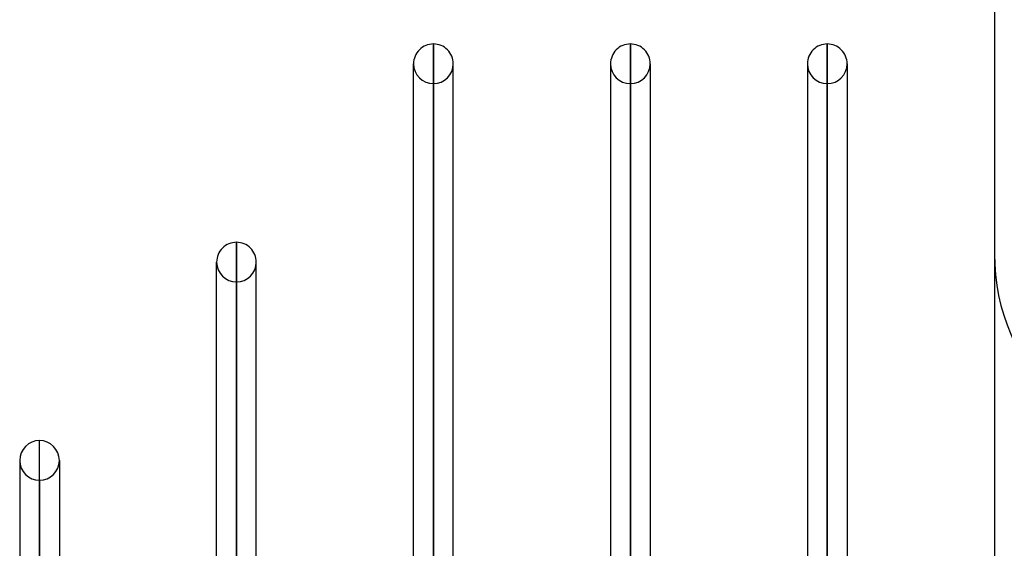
# Model space of a CAD drawing. Header units: millimetres. Extents: x -120 to 100, y -270 to 270.
# Tile 76 of 79: x -49 to 1, y 197 to 224. Entities that reach past the tile are written whole.
import ezdxf

# ---------------------------------------------------------------- set-up
doc = ezdxf.new("R2010")
doc.units = ezdxf.units.MM
doc.layers.add('MAIN-1', color=7, linetype='Continuous')
doc.layers.add('MAIN-2', color=7, linetype='Continuous')

msp = doc.modelspace()

# ---------------------------------------------------------------- linework, layer by layer
at = {"layer": 'MAIN-1'}
for p, q in [((0, 250), (0, -250)), ((-28.489, 222.657), (-28.489, 161.447)), ((-18.489, 222.657), (-18.489, 161.447)), ((-8.489, 222.657), (-8.489, 161.447)), ((-29.496, 161.074), (-29.496, 221.65)), ((-27.481, 161.447), (-27.481, 221.65)), ((-27.481, 221.4), (-27.481, 221.65)), ((-19.496, 221.65), (-19.496, 161.447)), ((-17.481, 221.65), (-17.481, 161.447)), ((-17.481, 221.4), (-17.481, 221.65)), ((-9.496, 221.65), (-9.496, 161.447)), ((-7.481, 221.65), (-7.481, 161.447)), ((-7.481, 221.4), (-7.481, 221.65)), ((-38.489, 212.583), (-38.489, 154.667)), ((-39.496, 153.95), (-39.496, 211.575)), ((-37.481, 155.385), (-37.481, 211.575)), ((-37.481, 211.337), (-37.481, 211.575)), ((-48.489, 147.543), (-48.489, 202.507)), ((-49.496, 201.5), (-49.496, 146.814)), ((-47.481, 201.5), (-47.481, 148.261)), ((-47.481, 201.274), (-47.481, 201.5))]:
    msp.add_line(p, q, dxfattribs=at)
for centre, start, end in [((-28.489, 221.65), 90, 180.0003), ((-28.489, 221.65), 359.9997, 90), ((-18.489, 221.65), 90, 180.0003), ((-18.489, 221.65), 359.9997, 90), ((-8.489, 221.65), 90, 180.0003), ((-8.489, 221.65), 359.9997, 90), ((-38.489, 211.575), 90, 180.0002), ((-38.489, 211.575), 359.9998, 90), ((-48.489, 201.5), 90, 180), ((-48.489, 201.5), 0, 90)]:
    msp.add_arc(centre, 1.008, start, end, dxfattribs=at)
at = {"layer": 'MAIN-2'}
for p, q in [((-28.489, 161.437), (-28.489, 222.657)), ((-18.489, 161.437), (-18.489, 222.657)), ((-8.489, 161.437), (-8.489, 222.657)), ((-29.496, 221.65), (-29.496, 221.4)), ((-19.496, 221.65), (-19.496, 221.4)), ((-9.496, 221.65), (-9.496, 221.4)), ((-28.489, 220.643), (-28.489, 160.091)), ((-18.489, 220.643), (-18.489, 159.922)), ((-8.489, 220.643), (-8.489, 159.922)), ((-38.489, 154.431), (-38.489, 212.583)), ((-39.496, 211.575), (-39.496, 211.337)), ((-38.489, 210.567), (-38.489, 152.963)), ((-48.489, 147.305), (-48.489, 202.507)), ((-49.496, 201.5), (-49.496, 201.274)), ((-48.489, 200.493), (-48.489, 145.98))]:
    msp.add_line(p, q, dxfattribs=at)
for centre, radius, start, end in [((-28.489, 221.65), 1.008, 180.0003, 270), ((-28.489, 221.65), 1.008, 270, 359.9997), ((-18.489, 221.65), 1.008, 180.0003, 270), ((-18.489, 221.65), 1.008, 270, 359.9997), ((-8.489, 221.65), 1.008, 180.0003, 270), ((-8.489, 221.65), 1.008, 270, 359.9997), ((10.5, 212), 10.5, 180, 270), ((-38.489, 211.575), 1.008, 180.0002, 270), ((-38.489, 211.575), 1.008, 270, 359.9998), ((-48.489, 201.5), 1.008, 180, 270), ((-48.489, 201.5), 1.008, 270, 0)]:
    msp.add_arc(centre, radius, start, end, dxfattribs=at)

doc.saveas('drawing.dxf')
